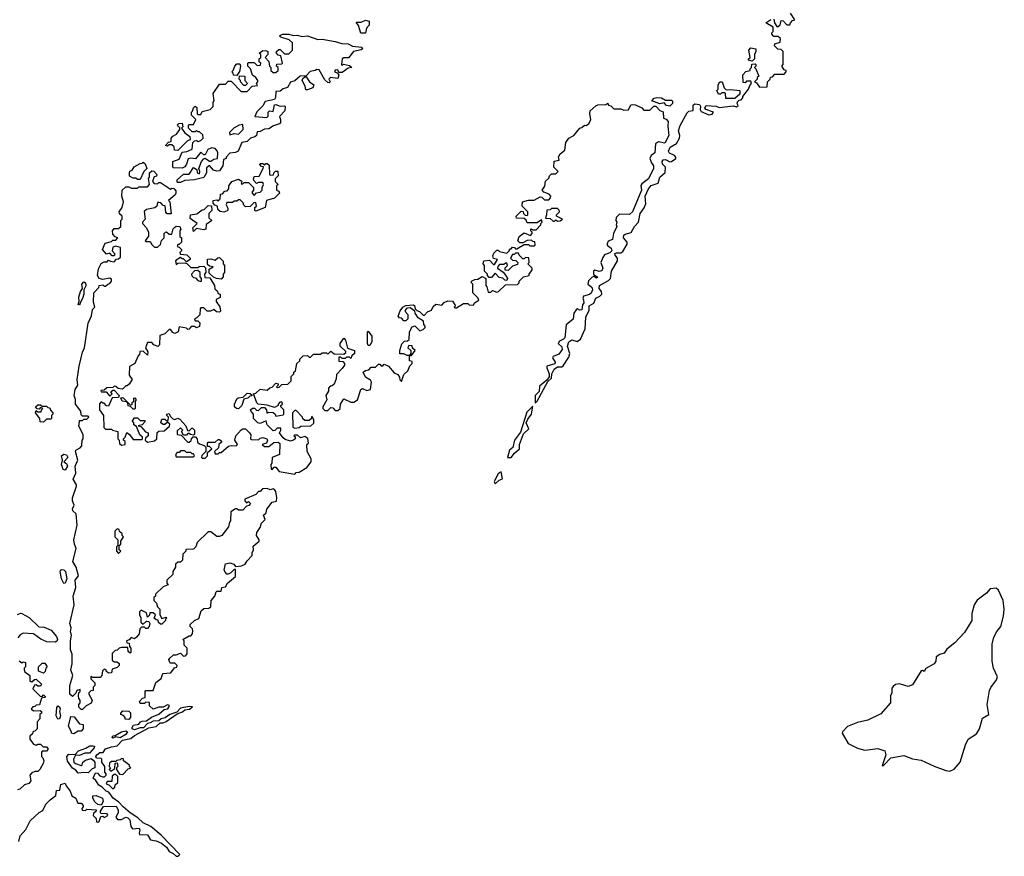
# Model space of a CAD drawing. Extents: x 2640764 to 2777785, y 718840 to 815082.
# Tile 11 of 148: x 2663720 to 2670541, y 729333 to 735126. Entities that reach past the tile are written whole.
import ezdxf

# ---------------------------------------------------------------- set-up
doc = ezdxf.new("R2010")
doc.units = 0

msp = doc.modelspace()

# ---------------------------------------------------------------- linework, layer by layer
at = {"layer": '0CON10XD'}
for points in [[(2668285, 734357.5), (2668296.8, 734393.2), (2668345, 734481.2), (2668355, 734493.8), (2668385, 734497.5), (2668386.7, 734533.3), (2668396.7, 734543.3), (2668429.3, 734539.3), (2668437.5, 734525), (2668434.2, 734504.2), (2668440.7, 734490.7), (2668495, 734466.7), (2668517, 734473), (2668527, 734487), (2668474, 734504), (2668466.7, 734515), (2668475, 734532.5), (2668545, 734526.7), (2668565, 734517.5), (2668665, 734530), (2668685, 734522.5), (2668698.3, 734531.7), (2668690, 734545), (2668691.7, 734558.3), (2668705, 734570), (2668718.3, 734571.7), (2668730, 734585), (2668730, 734595), (2668770, 734645), (2668778.3, 734671.7), (2668790, 734685), (2668785, 734700), (2668755, 734700), (2668745, 734690), (2668731.7, 734691.7), (2668730, 734745), (2668751.7, 734768.3), (2668780, 734775), (2668780, 734785), (2668790, 734795), (2668791.7, 734818.3), (2668815, 734820), (2668820, 734815), (2668820, 734805), (2668810, 734795), (2668820, 734785), (2668840, 734735), (2668830, 734725), (2668830, 734715), (2668810, 734695), (2668825, 734690), (2668845, 734660), (2668898.3, 734661.7), (2668900, 734695), (2668920, 734715), (2668921.7, 734728.3), (2668935, 734730), (2668951.7, 734748.3), (2669015, 734750), (2669030, 734765), (2669030, 734775), (2669015, 734780), (2669000, 734805), (2669010, 734815), (2669010, 734905), (2668995, 734920), (2668971.7, 734921.7), (2668950, 734945), (2668951.7, 734958.3), (2668988.3, 734971.7), (2668990, 734995), (2668975, 735010), (2668945, 735010), (2668930, 735025), (2668930, 735035), (2668940, 735045), (2668940, 735075), (2668890, 735105), (2668923, 735127)], [(2668945, 735130), (2668950, 735105), (2668965, 735080), (2668975, 735080), (2668988.3, 735091.7), (2668995, 735120), (2669008.3, 735118.3), (2669035, 735090), (2669055, 735090), (2669060, 735105), (2669075, 735120), (2669090, 735125), (2669060.7, 735170.7)], [(2666115, 735033.3), (2666083.6, 735033.6), (2666067, 735087), (2666051.7, 735108.3), (2666085, 735110), (2666115, 735122.5), (2666140, 735115), (2666141.7, 735088.3), (2666123, 735067), (2666115, 735033.3)], [(2664835, 734000), (2664815, 734000), (2664810, 734005), (2664811.7, 734018.3), (2664854, 734056), (2664895, 734057.5), (2664925, 734102.5), (2664948.3, 734088.3), (2664950, 734065), (2664965, 734060), (2664967.5, 734075), (2664960, 734095), (2664978.8, 734145), (2664995, 734163.8), (2665005, 734167.5), (2665035, 734147.5), (2665045, 734147.5), (2665065, 734160), (2665090, 734165), (2665093.3, 734205), (2665088.3, 734218.3), (2665075, 734233.3), (2665051.7, 734238.3), (2665023.6, 734226.4), (2665005, 734190), (2664995, 734190), (2664975, 734210), (2664938.3, 734161.7), (2664905, 734167.5), (2664887, 734163), (2664876.2, 734125), (2664863.6, 734106.4), (2664845, 734097.5), (2664785, 734100), (2664780, 734105), (2664780, 734145), (2664825, 734160), (2664845, 734210), (2664877, 734213), (2664915, 734230), (2664920, 734275), (2664931.7, 734288.3), (2664945, 734290), (2664957, 734283), (2664975, 734290), (2664990, 734305), (2664988.3, 734328.3), (2664965, 734350), (2664955, 734350), (2664945, 734360), (2664935, 734350), (2664915, 734350), (2664890, 734375), (2664890, 734395), (2664895, 734400), (2664925, 734400), (2664940, 734435), (2664910, 734465), (2664910, 734485), (2664917.5, 734492.5), (2664923, 734517), (2664935, 734527.5), (2664948.3, 734518.3), (2664950, 734475), (2664955, 734470), (2664975, 734470), (2664985, 734490), (2665040, 734505), (2665060, 734525), (2665060, 734555), (2665067.5, 734565), (2665060, 734615), (2665105, 734680), (2665145, 734680), (2665165, 734700), (2665185, 734700), (2665255, 734630), (2665295, 734630), (2665330, 734665), (2665368.3, 734671.7), (2665360, 734685), (2665370, 734695), (2665370, 734705), (2665356.4, 734726.4), (2665333, 734743), (2665320, 734785), (2665300, 734805), (2665300, 734825), (2665305, 734830), (2665345, 734830), (2665365, 734810), (2665388.3, 734811.7), (2665390, 734825), (2665380, 734835), (2665380, 734855), (2665390, 734865), (2665390, 734885), (2665380, 734895), (2665405, 734912.5), (2665431.7, 734911.7), (2665440, 734905), (2665440, 734885), (2665420, 734865), (2665447, 734837), (2665450, 734805), (2665460, 734795), (2665460, 734775), (2665475, 734760), (2665495, 734760), (2665510, 734775), (2665510, 734795), (2665500, 734805), (2665501.7, 734818.3), (2665535, 734820), (2665540, 734825), (2665530, 734875), (2665511.7, 734881.7), (2665500, 734895), (2665500, 734905), (2665515, 734920), (2665525, 734920), (2665555, 734890), (2665585, 734890), (2665610, 734915), (2665610, 734965), (2665587, 734987), (2665530, 735005), (2665520, 735015), (2665540, 735025), (2665585, 735025.8), (2665615, 735016.2), (2665645, 735018.6), (2665675, 735010.8), (2665714.4, 735014.4), (2665785, 734990), (2665815, 734991.1), (2665905, 734976.4), (2665951.3, 734961.3), (2665995, 734958.2), (2666025, 734942), (2666091.2, 734935), (2666093.8, 734925), (2666085, 734918), (2666032.5, 734905), (2665997, 734863), (2665965, 734862.5), (2665953.6, 734856.4), (2665950, 734815), (2665955, 734810), (2665962.5, 734817.5), (2666005, 734810), (2666020, 734795), (2665995, 734790), (2665955, 734760), (2665931.7, 734761.7), (2665925, 734780), (2665905, 734777.5), (2665900, 734765), (2665918.3, 734758.3), (2665930, 734745), (2665925, 734720), (2665873, 734727), (2665862.5, 734715), (2665870, 734695), (2665865, 734690), (2665855, 734692.5), (2665835, 734710), (2665795, 734780), (2665778.3, 734781.7), (2665766.4, 734773.6), (2665733, 734767), (2665705, 734737.5), (2665663.9, 734736.1), (2665625, 734703.3), (2665597, 734693), (2665575, 734657.5), (2665545, 734647.5), (2665525, 734632.5), (2665495, 734630), (2665493, 734587), (2665485, 734573.3), (2665420.7, 734559.3), (2665405, 734530), (2665362.7, 734487.3), (2665350, 734455), (2665431.7, 734448.3), (2665441.7, 734458.3), (2665442.5, 734485), (2665450, 734495), (2665475, 734490), (2665485, 734536.2), (2665495, 734540), (2665525, 734527.5), (2665555, 734530), (2665560, 734525), (2665557.5, 734495), (2665520, 734455), (2665527.5, 734435), (2665527.5, 734415), (2665520, 734405), (2665478.3, 734391.7), (2665445, 734370), (2665415, 734367.5), (2665387, 734353), (2665365, 734350), (2665360, 734325), (2665350, 734315), (2665320, 734305), (2665297, 734283), (2665260, 734275), (2665233, 734217), (2665215, 734207.5), (2665175, 734202.5), (2665150, 734175), (2665150, 734165), (2665131.7, 734158.3), (2665127.5, 734115), (2665105, 734080), (2665085, 734077.5), (2665063.8, 734083.8), (2665035, 734117.5), (2665015, 734100), (2665013.3, 734065), (2664995, 734032.5), (2664931.7, 734018.3), (2664865, 734013.3), (2664835, 734000)], [(2668795, 734840), (2668770, 734845), (2668770, 734855), (2668780, 734865), (2668772.5, 734915), (2668785, 734932.5), (2668820, 734925), (2668820, 734905), (2668810, 734885), (2668810, 734855), (2668795, 734840)], [(2665225, 734740), (2665201.7, 734741.7), (2665200, 734755), (2665190, 734765), (2665200, 734775), (2665210, 734805), (2665225, 734820), (2665245, 734820), (2665250, 734805), (2665241.7, 734768.3), (2665225, 734740)], [(2665285, 734670), (2665271.7, 734671.7), (2665250, 734695), (2665250, 734705), (2665240, 734715), (2665241.7, 734738.3), (2665280, 734735), (2665280, 734705), (2665297.5, 734685), (2665285, 734670)], [(2665715, 734640), (2665701.7, 734641.7), (2665697.5, 734665), (2665676.2, 734705), (2665681.2, 734718.8), (2665695, 734730), (2665705, 734730), (2665727, 734697), (2665757.5, 734675), (2665750, 734655), (2665715, 734640)], [(2668675, 734580), (2668611.7, 734581.7), (2668610, 734615), (2668605, 734620), (2668585, 734620), (2668575, 734610), (2668561.7, 734611.7), (2668550, 734635), (2668560, 734645), (2668560, 734675), (2668570, 734695), (2668586.7, 734696.7), (2668600, 734655), (2668615, 734640), (2668645, 734642.5), (2668710, 734635), (2668708.3, 734611.7), (2668675, 734580)], [(2668225, 734528), (2668201.7, 734531.7), (2668185, 734550), (2668155, 734542.5), (2668100, 734565), (2668115, 734583.3), (2668135, 734588), (2668165.8, 734585.8), (2668195, 734570), (2668235, 734568.8), (2668242, 734562), (2668242.5, 734545), (2668225, 734528)], [(2665898.3, 732811.7), (2665965, 732810), (2665978.3, 732821.7), (2665978.3, 732828.3), (2665940, 732865), (2665940, 732885), (2665965, 732920), (2665977, 732907), (2665991.7, 732851.7), (2666040, 732835), (2666040, 732815), (2666021.7, 732798.3), (2666015, 732780), (2666005, 732790), (2665985, 732790), (2665975, 732780), (2665955, 732780), (2665945, 732790), (2665931.7, 732788.3), (2665931.7, 732761.7), (2665958.3, 732758.3), (2665970, 732745), (2665970, 732735), (2665955, 732710), (2665915, 732670), (2665911.7, 732638.3), (2665898.3, 732601.7), (2665885, 732590), (2665871.7, 732588.3), (2665860, 732575), (2665860, 732555), (2665840, 732525), (2665847, 732493), (2665820, 732445), (2665820, 732435), (2665835, 732420), (2665855, 732420), (2665875, 732440), (2665888.3, 732438.3), (2665905, 732420), (2665925, 732420), (2665940, 732435), (2665942.5, 732465), (2665965, 732500), (2666015, 732477.5), (2666035, 732477.5), (2666060, 732495), (2666083.6, 732566.4), (2666095, 732572.5), (2666125, 732557.5), (2666150, 732565), (2666157, 732617), (2666149.3, 732629.3), (2666115, 732650), (2666100, 732685), (2666115, 732697.5), (2666138.3, 732701.7), (2666155, 732720), (2666185, 732720), (2666205, 732740), (2666215, 732740), (2666225, 732730), (2666235, 732730), (2666245, 732740), (2666276.1, 732726.1), (2666315, 732680), (2666340, 732670), (2666351.7, 732651.7), (2666353, 732633), (2666365, 732620), (2666381.7, 732668.3), (2666410, 732695), (2666421.7, 732728.3), (2666440, 732745), (2666438.3, 732758.3), (2666420, 732765), (2666420, 732800), (2666405, 732800), (2666381.7, 732811.7), (2666353, 732813), (2666352.5, 732835), (2666368.3, 732881.7), (2666385, 732900), (2666407, 732903), (2666418.3, 732911.7), (2666420, 732965), (2666440, 733000), (2666457, 733007), (2666492.5, 732972.5), (2666515, 732980), (2666530, 732995), (2666530, 733005), (2666520, 733015), (2666518.3, 733038.3), (2666481.7, 733061.7), (2666460, 733095), (2666458.3, 733108.3), (2666425, 733130), (2666401.7, 733128.3), (2666390, 733115), (2666390, 733105), (2666410, 733085), (2666410, 733055), (2666395, 733040), (2666381.7, 733041.7), (2666365, 733060), (2666351.7, 733061.7), (2666342.5, 733072.5), (2666355, 733110), (2666373.6, 733136.4), (2666395, 733147.5), (2666445, 733152.5), (2666455, 733147.5), (2666460, 733125), (2666471.7, 733111.7), (2666490, 733105), (2666515, 733080), (2666525, 733080), (2666545, 733102.5), (2666572.5, 733115), (2666585, 733140), (2666603, 733157), (2666645, 733150), (2666661.7, 733168.3), (2666685, 733180), (2666718.3, 733178.3), (2666740, 733145), (2666730, 733135), (2666735, 733130), (2666745, 733130), (2666795, 733160), (2666825, 733160), (2666835, 733152.5), (2666865, 733150), (2666870, 733165), (2666900, 733185), (2666895, 733200), (2666860, 733235), (2666860, 733295), (2666850, 733305), (2666850, 733315), (2666873, 733327), (2666895, 733330), (2666925, 733347.5), (2666950, 733335), (2666950, 733285), (2666957, 733277), (2666965, 733240), (2666985, 733240), (2666995, 733250), (2667025, 733240), (2667037, 733243), (2667085, 733290), (2667168.3, 733291.7), (2667180, 733305), (2667180, 733315), (2667210, 733345), (2667250, 733355), (2667250, 733365), (2667270, 733395), (2667270, 733405), (2667240, 733435), (2667250, 733445), (2667248.3, 733478.3), (2667225, 733480), (2667215, 733470), (2667205, 733470), (2667180, 733495), (2667175, 733510), (2667155, 733510), (2667145, 733500), (2667135, 733500), (2667120, 733475), (2667135, 733460), (2667158.3, 733458.3), (2667170, 733445), (2667168.3, 733431.7), (2667135, 733420), (2667105, 733390), (2667082.5, 733392.5), (2667082.5, 733407.5), (2667100, 733425), (2667095, 733440), (2667085, 733440), (2667075, 733430), (2667045, 733430), (2667031.7, 733418.3), (2667030, 733405), (2667068.3, 733378.3), (2667086.7, 733356.7), (2667100, 733335), (2667095, 733320), (2667081.7, 733321.7), (2667067, 733337), (2667041.7, 733341.7), (2667015, 733370), (2666988.3, 733341.7), (2666971.7, 733341.7), (2666960, 733355), (2666960, 733365), (2666940, 733385), (2666940, 733425), (2666930, 733435), (2666935, 733457.5), (2666975, 733460), (2667001.7, 733431.7), (2667008.3, 733431.7), (2667030, 733465), (2667001.7, 733471.7), (2666998.3, 733491.7), (2667005, 733510), (2667025, 733530), (2667035, 733530), (2667045, 733520), (2667095, 733510), (2667110, 733525), (2667115, 733540), (2667125, 733540), (2667135, 733550), (2667148.3, 733548.3), (2667155, 733540), (2667165, 733540), (2667215, 733570), (2667245, 733570), (2667255, 733560), (2667285, 733560), (2667290, 733565), (2667288.3, 733588.3), (2667275, 733590), (2667265, 733600), (2667235, 733597.5), (2667205, 733580), (2667185, 733580), (2667170, 733595), (2667180, 733625), (2667215, 733650), (2667258.3, 733631.7), (2667270, 733645), (2667270, 733655), (2667260, 733665), (2667261.7, 733678.3), (2667275, 733670), (2667298.3, 733671.7), (2667330, 733705), (2667330, 733715), (2667340, 733725), (2667335, 733740), (2667305, 733720), (2667235, 733720), (2667228.3, 733738.3), (2667215, 733750), (2667161.7, 733751.7), (2667160, 733765), (2667195, 733800), (2667208.3, 733798.3), (2667210, 733785), (2667221.7, 733771.7), (2667235, 733770), (2667240, 733775), (2667240, 733795), (2667200, 733835), (2667202.5, 733865), (2667245, 733877.5), (2667285, 733877.5), (2667325, 733900), (2667338.3, 733898.3), (2667355, 733880), (2667385, 733880), (2667398.3, 733891.7), (2667400, 733905), (2667388.3, 733918.3), (2667351.7, 733931.7), (2667340, 733945), (2667357, 733973), (2667363, 734007), (2667385, 734030), (2667390, 734045), (2667405, 734060), (2667435, 734060), (2667450, 734075), (2667420, 734105), (2667423, 734147), (2667457, 734153), (2667453, 734177), (2667463.3, 734196.7), (2667497, 734223), (2667503, 734277), (2667523.6, 734306.4), (2667560, 734325), (2667600, 734375), (2667615, 734380), (2667633, 734397), (2667647, 734393), (2667665, 734410), (2667677.5, 734435), (2667670, 734475), (2667672.5, 734495), (2667710.7, 734529.3), (2667725, 734536.7), (2667781.7, 734538.3), (2667795, 734547.5), (2667800, 734535), (2667815, 734530), (2667835, 734510), (2667885, 734510), (2667905, 734500), (2667938.3, 734501.7), (2667953.3, 734536.7), (2667965, 734540), (2667986.7, 734536.7), (2668030, 734515), (2668045, 734500), (2668085, 734500), (2668112.5, 734527.5), (2668126.4, 734526.4), (2668155, 734497.5), (2668178.3, 734488.3), (2668180, 734445), (2668198.3, 734438.3), (2668211.7, 734421.7), (2668209.3, 734389.3), (2668217.8, 734325), (2668189.6, 734270.4), (2668145, 734280), (2668123.8, 734266.2), (2668120, 734205), (2668094, 734186), (2668086.2, 734165), (2668096.7, 734135), (2668111.4, 734115), (2668110, 734095), (2668075.3, 734024.7), (2668029.5, 733990.5), (2668022.3, 733977.7), (2668027.5, 733945), (2667964.6, 733795), (2667945, 733777.1), (2667875, 733780), (2667853, 733757), (2667850, 733735), (2667856.7, 733725), (2667852.5, 733705), (2667856.4, 733693.6), (2667833.6, 733646.4), (2667826.7, 733605), (2667797, 733593), (2667790, 733575), (2667790, 733565), (2667816.9, 733545), (2667821.9, 733525), (2667808.2, 733511.8), (2667772, 733498), (2667760.5, 733479.5), (2667747.1, 733445), (2667759.1, 733405), (2667753.1, 733386.9), (2667735, 733382.2), (2667705, 733392.5), (2667694.2, 733385.8), (2667695, 733362.5), (2667725, 733342.5), (2667715, 733336.7), (2667697, 733347), (2667685, 733344.3), (2667661.2, 733318.8), (2667656, 733295), (2667684, 733274), (2667689.2, 733255), (2667678.3, 733231.7), (2667667.1, 733222.9), (2667627.1, 733212.9), (2667621.4, 733198.6), (2667625, 733183.3), (2667628.1, 733165), (2667618.8, 733151.2), (2667615, 733118), (2667600, 733115), (2667585, 733123.3), (2667575, 733117.5), (2667560, 733095), (2667555, 733053.3), (2667506.1, 733013.9), (2667495.6, 732924.4), (2667486.6, 732913.4), (2667459.2, 732900.8), (2667450, 732885), (2667475, 732860), (2667477.1, 732842.9), (2667455, 732810), (2667415.8, 732794.2), (2667412, 732785), (2667430.6, 732755), (2667426.5, 732743.5), (2667373, 732727), (2667372, 732715), (2667388.1, 732675), (2667387, 732653), (2667370.8, 732629.2), (2667321.7, 732588.3), (2667318, 732552), (2667292, 732525), (2667290, 732470), (2667305, 732483.8), (2667378.6, 732621.4), (2667404, 732645), (2667407.3, 732675), (2667423, 732707), (2667445, 732721.9), (2667475, 732722.9), (2667485, 732729.2), (2667525, 732788.8), (2667531.4, 732815), (2667515.5, 732865), (2667523.8, 732896.2), (2667545, 732908.5), (2667582, 732898), (2667606, 732915), (2667636.9, 732985), (2667643.1, 733066.9), (2667666, 733115), (2667665, 733146), (2667697.3, 733162.7), (2667711.1, 733198.9), (2667738.9, 733211.1), (2667752, 733225), (2667751.2, 733245), (2667734.4, 733265), (2667735.8, 733285), (2667800, 733320), (2667813.1, 733335), (2667820, 733385), (2667862.5, 733457.5), (2667862.2, 733475), (2667844.3, 733495), (2667843.5, 733506.5), (2667855, 733512.9), (2667885, 733512.5), (2667898.8, 733521.2), (2667927.7, 733572.3), (2667928, 733585), (2667902.7, 733615), (2667906, 733634), (2667915, 733641.8), (2667956.7, 733653.3), (2667980, 733695), (2668006.7, 733725), (2668018, 733785), (2668047, 733823), (2668058.3, 733851.7), (2668053.6, 733905), (2668075.4, 733955), (2668095, 733979.1), (2668144.2, 733995), (2668154, 734035), (2668191.2, 734068.8), (2668194.2, 734104.2), (2668172.2, 734125), (2668170, 734145), (2668178.8, 734155), (2668195, 734157.8), (2668225, 734142), (2668235, 734143.8), (2668266.7, 734165), (2668266.7, 734175), (2668256.7, 734185), (2668222, 734202), (2668214.4, 734215), (2668226, 734244), (2668270, 734270), (2668290, 734305), (2668293.3, 734325), (2668285, 734357.5)], [(2664815, 734220), (2664791.7, 734221.7), (2664790, 734245), (2664775, 734260), (2664755, 734260), (2664745, 734250), (2664730, 734255), (2664751.7, 734278.3), (2664768.3, 734281.7), (2664770, 734305), (2664780.7, 734319.3), (2664806.4, 734333.6), (2664830, 734365), (2664828.3, 734378.3), (2664810, 734395), (2664823, 734407), (2664845, 734410), (2664850, 734385), (2664840, 734375), (2664863.6, 734343.6), (2664898.3, 734318.3), (2664900, 734295), (2664881.7, 734288.3), (2664815, 734220)], [(2665175, 734330), (2665205, 734337.5), (2665235, 734332.5), (2665268.8, 734365), (2665265, 734400), (2665240, 734395), (2665205, 734377.5), (2665172.5, 734345), (2665175, 734330)], [(2664555, 734020), (2664535, 734020), (2664525, 734030), (2664505, 734030), (2664481.7, 734041.7), (2664480, 734065), (2664483.6, 734076.4), (2664500, 734085), (2664513.6, 734106.4), (2664555, 734130), (2664568.3, 734131.7), (2664575, 734140), (2664588.3, 734128.3), (2664600, 734095), (2664580, 734075), (2664555, 734020)], [(2665135, 733792.5), (2665108.3, 733798.3), (2665091.7, 733811.7), (2665090, 733835), (2665071.7, 733841.7), (2665060, 733855), (2665060, 733875), (2665085, 733880), (2665098.3, 733871.7), (2665110, 733885), (2665111.7, 733918.3), (2665125, 733920), (2665141.7, 733938.3), (2665158.3, 733941.7), (2665170, 733955), (2665170, 733975), (2665190, 734005), (2665235, 734022.5), (2665258.3, 734008.3), (2665255, 733990), (2665265, 733990), (2665275, 734000), (2665305, 734000), (2665340, 733965), (2665340, 733945), (2665330, 733935), (2665330, 733925), (2665345, 733910), (2665361.7, 733928.3), (2665387, 733933), (2665400, 733945), (2665400, 733965), (2665410, 733985), (2665405, 734000), (2665375, 734000), (2665361.7, 733991.7), (2665343, 734013), (2665340, 734025), (2665345, 734040), (2665378.3, 734041.7), (2665407.5, 734095), (2665408.3, 734108.3), (2665395, 734110), (2665383.3, 734123.3), (2665385, 734130), (2665405, 734130), (2665415, 734120), (2665425, 734130), (2665435, 734130), (2665448.3, 734118.3), (2665450, 734055), (2665455, 734050), (2665478.3, 734051.7), (2665480, 734065), (2665491.7, 734078.3), (2665508.3, 734078.3), (2665510, 734045), (2665490, 734025), (2665490, 734005), (2665510, 733985), (2665500, 733975), (2665500, 733945), (2665515, 733940), (2665520, 733925), (2665485, 733890), (2665430, 733875), (2665420, 733825), (2665355, 733800), (2665350, 733805), (2665350, 733825), (2665360, 733835), (2665355, 733860), (2665341.7, 733858.3), (2665317, 733833), (2665285, 733830), (2665271.7, 733841.7), (2665268.3, 733858.3), (2665248.3, 733878.3), (2665235, 733880), (2665225, 733870), (2665205, 733870), (2665195, 733860), (2665155, 733860), (2665150, 733845), (2665161.7, 733821.7), (2665161.7, 733808.3), (2665158.3, 733801.7), (2665135, 733792.5)], [(2664350, 733455), (2664375, 733450), (2664391.7, 733468.3), (2664405, 733470), (2664418.3, 733481.7), (2664418.3, 733548.3), (2664385, 733557.5), (2664365, 733550), (2664360, 733525), (2664380, 733505), (2664375, 733490), (2664361.7, 733491.7), (2664345, 733510), (2664321.7, 733501.7), (2664293.3, 733535), (2664311.7, 733578.3), (2664355, 733590), (2664365, 733600), (2664385, 733600), (2664400, 733615), (2664381.7, 733621.7), (2664365, 733640), (2664362.5, 733665), (2664375, 733680), (2664405, 733680), (2664420, 733695), (2664420, 733735), (2664430, 733745), (2664430, 733765), (2664411.7, 733781.7), (2664410, 733795), (2664430, 733825), (2664440, 733865), (2664427.5, 733905), (2664430, 733945), (2664455, 733970), (2664475, 733970), (2664495, 733960), (2664535, 733960), (2664545, 733970), (2664605, 733970), (2664620, 733985), (2664612.5, 734027.5), (2664620, 734035), (2664620, 734065), (2664635, 734080), (2664648.3, 734078.3), (2664670, 734055), (2664668.3, 734041.7), (2664651.7, 734038.3), (2664640, 734005), (2664651.7, 733991.7), (2664675, 733990), (2664685, 734000), (2664695, 734000), (2664765, 733952.5), (2664775, 733960), (2664788.3, 733958.3), (2664801.7, 733941.7), (2664802.5, 733925), (2664796.4, 733913.6), (2664750, 733875), (2664760, 733865), (2664768.3, 733781.7), (2664741.7, 733781.7), (2664732.5, 733792.5), (2664728.3, 733838.3), (2664715, 733840), (2664697, 733857), (2664685, 733860), (2664675, 733860), (2664670, 733835), (2664657, 733823), (2664598.3, 733811.7), (2664583, 733797), (2664590, 733745), (2664570, 733725), (2664570, 733715), (2664597.5, 733685), (2664612.5, 733655), (2664611.7, 733628.3), (2664590, 733595), (2664595, 733590), (2664625, 733590), (2664635, 733570), (2664655, 733550), (2664675, 733550), (2664695, 733570), (2664703, 733597), (2664720, 733615), (2664720, 733645), (2664730, 733655), (2664737, 733657), (2664755, 733640), (2664775, 733640), (2664782.5, 733677.5), (2664791.7, 733688.3), (2664805, 733697.5), (2664830, 733695), (2664837.5, 733675), (2664830, 733665), (2664830, 733625), (2664840, 733615), (2664840, 733585), (2664825, 733570), (2664815, 733570), (2664810, 733555), (2664825, 733550), (2664840, 733535), (2664840, 733525), (2664830, 733515), (2664831.7, 733501.7), (2664878.3, 733498.3), (2664900, 733475), (2664900, 733465), (2664875, 733450), (2664855, 733470), (2664845, 733470), (2664835, 733480), (2664805, 733460), (2664800, 733455), (2664805, 733430), (2664815, 733440), (2664865, 733442.5), (2664878.3, 733438.3), (2664905, 733410), (2664955, 733410), (2664963, 733417), (2664995, 733420), (2665008.3, 733408.3), (2665010, 733375), (2665000, 733365), (2665001.7, 733341.7), (2665038.3, 733338.3), (2665070, 733285), (2665071.7, 733261.7), (2665088.3, 733248.3), (2665095, 733230), (2665110, 733225), (2665108.3, 733201.7), (2665081.7, 733188.3), (2665080, 733175), (2665107, 733137), (2665111.7, 733108.3), (2665105, 733100), (2665083, 733103), (2665065, 733120), (2665041.7, 733108.3), (2665018.3, 733108.3), (2664995, 733130), (2664975, 733130), (2664970, 733125), (2664968.3, 733081.7), (2664948.3, 733061.7), (2664930, 733055), (2664935, 733040), (2664955, 733040), (2664967, 733027), (2664965, 733002.5), (2664945, 732993.3), (2664931.7, 733001.7), (2664908.3, 733001.7), (2664895, 732982.5), (2664885, 732980), (2664875, 732990), (2664825, 733000), (2664817.5, 732965), (2664795, 732952.5), (2664780, 732960), (2664765, 732980), (2664755, 732980), (2664725, 732950), (2664691.7, 732938.3), (2664687.5, 732875), (2664677, 732863), (2664650, 732875), (2664635, 732890), (2664605, 732890), (2664592.5, 732855), (2664607, 732827), (2664606.4, 732803.6), (2664575, 732830), (2664551.7, 732828.3), (2664550, 732805), (2664541.7, 732798.3), (2664517.5, 732745), (2664480, 732725), (2664477.5, 732665), (2664500, 732635), (2664478.3, 732601.7), (2664465, 732590), (2664455, 732590), (2664431.7, 732568.3), (2664403, 732573), (2664387, 732587), (2664375, 732587.5), (2664365, 732580), (2664323, 732577), (2664305, 732560), (2664281.7, 732558.3), (2664285, 732550), (2664318.3, 732548.3), (2664345, 732520), (2664360, 732535), (2664351.7, 732548.3), (2664365, 732560), (2664375, 732560), (2664410, 732525), (2664405, 732510), (2664361.7, 732508.3), (2664335, 732450), (2664321.7, 732451.7), (2664305, 732470), (2664295, 732470), (2664285, 732480), (2664273, 732467), (2664272.5, 732425), (2664300, 732385), (2664302.5, 732302.5), (2664315, 732290), (2664355, 732290), (2664363, 732283), (2664400, 732275), (2664400, 732225), (2664410, 732215), (2664411.7, 732191.7), (2664425, 732180), (2664450, 732185), (2664450, 732205), (2664440, 732215), (2664440, 732225), (2664450, 732235), (2664461.7, 732268.3), (2664480, 732255), (2664505, 732220), (2664565, 732220), (2664570, 732225), (2664570, 732235), (2664551.7, 732251.7), (2664528.3, 732308.3), (2664511.7, 732321.7), (2664510, 732335), (2664500, 732345), (2664515, 732370), (2664535, 732370), (2664555, 732350), (2664585, 732350), (2664590, 732345), (2664568.3, 732321.7), (2664540, 732315), (2664558.3, 732308.3), (2664591.7, 732271.7), (2664610, 732265), (2664610, 732245), (2664591.7, 732228.3), (2664590, 732215), (2664605, 732200), (2664655, 732210), (2664670, 732225), (2664671.7, 732268.3), (2664685, 732277.5), (2664721.7, 732278.3), (2664758.3, 732311.7), (2664760, 732325), (2664745, 732340), (2664725, 732322.5), (2664713, 732323), (2664697.5, 732335), (2664705, 732360), (2664725, 732360), (2664735, 732350), (2664748.3, 732351.7), (2664750, 732375), (2664740, 732385), (2664740, 732395), (2664755, 732400), (2664761.7, 732381.7), (2664781.7, 732361.7), (2664795, 732357.5), (2664815, 732367.5), (2664829.3, 732359.3), (2664870, 732315), (2664881.7, 732281.7), (2664895, 732280), (2664915, 732300), (2664930, 732285), (2664930, 732255), (2664925, 732250), (2664903, 732253), (2664895, 732260), (2664885, 732260), (2664875, 732250), (2664855, 732250), (2664840, 732275), (2664850, 732285), (2664835, 732300), (2664811.7, 732278.3), (2664810, 732255), (2664838.3, 732248.3), (2664885, 732200), (2664895, 732200), (2664908.3, 732211.7), (2664910, 732225), (2664921.7, 732238.3), (2664938.3, 732238.3), (2664950, 732225), (2664951.7, 732201.7), (2664965, 732190), (2664998.3, 732178.3), (2665010, 732165), (2665010, 732135), (2664981.7, 732108.3), (2664980, 732095), (2664985, 732090), (2665005, 732090), (2665020, 732105), (2665021.7, 732128.3), (2665050, 732155), (2665035, 732170), (2665021.7, 732171.7), (2665020, 732195), (2665025, 732200), (2665075, 732200), (2665095, 732220), (2665105, 732220), (2665118.3, 732208.3), (2665118.3, 732201.7), (2665100, 732185), (2665098.3, 732161.7), (2665070, 732135), (2665075, 732120), (2665095, 732120), (2665105, 732130), (2665115, 732130), (2665167.5, 732172.5), (2665185, 732177.5), (2665220, 732175), (2665230, 732185), (2665210, 732215), (2665217.5, 732245), (2665253.6, 732286.4), (2665267, 732293), (2665285, 732292.5), (2665312.5, 732265), (2665321.7, 732251.7), (2665320, 732225), (2665325, 732220), (2665375, 732217.5), (2665385, 732227.5), (2665405, 732233.3), (2665433, 732223), (2665437.5, 732215), (2665430, 732195), (2665400, 732185), (2665415, 732170), (2665445, 732170), (2665481.7, 732198.3), (2665511.7, 732201.7), (2665521.7, 732191.7), (2665520, 732115), (2665470, 732095), (2665467.5, 732055), (2665460, 732045), (2665463, 732013), (2665468.3, 732011.7), (2665483, 732027), (2665495, 732027.5), (2665518.3, 731998.3), (2665625, 731980), (2665635, 731990), (2665657, 731993), (2665710, 732025), (2665740, 732065), (2665740, 732085), (2665712.5, 732135), (2665710, 732185), (2665720, 732195), (2665717, 732227), (2665695, 732240), (2665665, 732230), (2665645, 732250), (2665625, 732250), (2665620, 732245), (2665627.5, 732237.5), (2665627.5, 732225), (2665616.1, 732213.9), (2665595, 732206.7), (2665558.3, 732218.3), (2665545, 732230), (2665520, 732265), (2665530, 732285), (2665528.3, 732298.3), (2665503, 732297), (2665488.3, 732281.7), (2665475, 732280), (2665435, 732320), (2665428.3, 732348.3), (2665385, 732330), (2665370, 732335), (2665340, 732365), (2665340, 732395), (2665323, 732413), (2665320, 732425), (2665333, 732437), (2665347, 732437), (2665361.7, 732421.7), (2665375, 732420), (2665395, 732440), (2665415, 732440), (2665430, 732425), (2665431.7, 732401.7), (2665442.5, 732407.5), (2665477, 732407), (2665490, 732395), (2665495, 732380), (2665545, 732390), (2665550, 732395), (2665550, 732425), (2665530, 732445), (2665530, 732455), (2665540, 732465), (2665535, 732480), (2665521.7, 732478.3), (2665510, 732465), (2665510, 732455), (2665485, 732440), (2665435, 732457.5), (2665373, 732463), (2665363, 732473), (2665340, 732535), (2665355, 732540), (2665385, 732567.5), (2665435, 732560), (2665453, 732577), (2665468.3, 732581.7), (2665495, 732610), (2665510, 732605), (2665510, 732595), (2665500, 732585), (2665505, 732580), (2665518.3, 732581.7), (2665535, 732600), (2665578.3, 732601.7), (2665600, 732625), (2665600, 732655), (2665620, 732675), (2665620, 732685), (2665630, 732695), (2665640, 732745), (2665660, 732765), (2665660, 732775), (2665685, 732797.5), (2665715, 732800), (2665725, 732790), (2665735, 732790), (2665755, 732810), (2665805, 732810), (2665815, 732820), (2665845, 732820), (2665855, 732810), (2665875, 732830), (2665898.3, 732811.7)], [(2664925, 733660), (2664920, 733685), (2664950, 733715), (2664900, 733750), (2664902.5, 733775), (2664947, 733783), (2664985, 733810), (2664998.3, 733811.7), (2665025, 733840), (2665048.3, 733838.3), (2665050, 733805), (2665030, 733785), (2665030, 733755), (2665050, 733735), (2665011.7, 733708.3), (2665010, 733675), (2664995, 733670), (2664945, 733680), (2664925, 733660)], [(2667445, 733730), (2667465, 733732.5), (2667480, 733745), (2667440, 733765), (2667440, 733775), (2667460, 733795), (2667458.3, 733808.3), (2667445, 733820), (2667405, 733820), (2667395, 733810), (2667371.7, 733808.3), (2667370, 733775), (2667361.7, 733751.7), (2667395, 733750), (2667415, 733730), (2667425, 733730), (2667435, 733740), (2667445, 733730)], [(2663930, 729725), (2663970, 729755), (2663975, 729787.5), (2663998.3, 729791.7), (2664005, 729830), (2664035, 729840), (2664041.7, 729821.7), (2664070, 729785), (2664081.7, 729751.7), (2664110, 729735), (2664121.7, 729701.7), (2664145, 729700), (2664160, 729685), (2664160, 729675), (2664150, 729665), (2664151.7, 729651.7), (2664175, 729650), (2664185, 729660), (2664250, 729655), (2664250, 729645), (2664231.7, 729628.3), (2664230, 729615), (2664250, 729595), (2664251.7, 729571.7), (2664265, 729570), (2664270, 729575), (2664281.7, 729608.3), (2664295, 729610), (2664305, 729602.5), (2664330, 729615), (2664327, 729627), (2664285, 729630), (2664280, 729635), (2664280, 729645), (2664301.7, 729678.3), (2664389.1, 729679.1), (2664403.3, 729655), (2664402.3, 729635), (2664386.7, 729605), (2664397.5, 729587.5), (2664425, 729588.1), (2664455, 729604.6), (2664469.3, 729599.2), (2664482.3, 729585), (2664490, 729540), (2664502.5, 729522.5), (2664548.2, 729528.2), (2664552.9, 729515), (2664546.7, 729495), (2664550, 729485), (2664605, 729480.5), (2664626.9, 729446.9), (2664665, 729440), (2664702.9, 729422.9), (2664737.2, 729397.2), (2664755, 729367.1), (2664783.1, 729353.1), (2664803, 729333), (2664817.5, 729335), (2664828.8, 729345), (2664699.1, 729479.1), (2664628.6, 729538.6), (2664575, 729564.2), (2664539.1, 729599.1), (2664486.2, 729635), (2664436.7, 729675), (2664407.7, 729707.7), (2664366.7, 729735), (2664336.7, 729776.7), (2664320, 729785), (2664292.5, 729812.5), (2664267.5, 729825), (2664248.3, 729858.3), (2664230, 729875), (2664245, 729910), (2664258.3, 729908.3), (2664275, 729890), (2664295, 729882.5), (2664307, 729883), (2664320, 729895), (2664320, 729905), (2664310, 729915), (2664310, 729955), (2664290, 729985), (2664290, 730005), (2664285, 730010), (2664251.7, 730011.7), (2664247.5, 730025), (2664253.3, 730035), (2664275, 730052.5), (2664298.3, 730051.7), (2664315, 730076.7), (2664355, 730091.2), (2664395, 730097.5), (2664433, 730137), (2664490.7, 730149.3), (2664515, 730170), (2664615, 730223.3), (2664665, 730232.5), (2664693, 730257), (2664715, 730257.5), (2664733.6, 730266.4), (2664811.2, 730318.8), (2664847.5, 730332.5), (2664863.3, 730346.7), (2664897.5, 730352.5), (2664918.3, 730368.3), (2664895, 730371.2), (2664835, 730358), (2664809.5, 730330.5), (2664760, 730315), (2664728.8, 730291.2), (2664700, 730285), (2664685, 730270), (2664645, 730268.6), (2664625, 730256.2), (2664605, 730253.3), (2664578, 730222), (2664555, 730222.5), (2664515, 730208), (2664500, 730215), (2664498.8, 730225), (2664508.8, 730241.2), (2664545, 730248.8), (2664556.4, 730263.6), (2664568.8, 730268.8), (2664599.5, 730270.5), (2664633.4, 730296.6), (2664685, 730316.9), (2664720.3, 730349.7), (2664745.4, 730354.6), (2664753.3, 730365), (2664757, 730377), (2664745, 730382.5), (2664715, 730366.7), (2664683.3, 730366.7), (2664645, 730352.5), (2664620, 730375), (2664618.3, 730398.3), (2664595, 730400), (2664585, 730390), (2664555, 730390), (2664550, 730405), (2664571.7, 730428.3), (2664588.3, 730431.7), (2664590, 730475), (2664595, 730480), (2664645, 730480), (2664663, 730537), (2664700, 730565), (2664711.7, 730598.3), (2664767.5, 730602.5), (2664791.7, 730638.3), (2664808.3, 730641.7), (2664810, 730655), (2664795, 730670), (2664765, 730670), (2664760, 730675), (2664752.5, 730695), (2664761.7, 730708.3), (2664785, 730727.5), (2664805, 730727.5), (2664835, 730740), (2664855, 730720), (2664868.3, 730721.7), (2664880, 730735), (2664880, 730775), (2664860, 730795), (2664860, 730825), (2664850, 730835), (2664895, 730860), (2664905, 730860), (2664917, 730873), (2664920, 730895), (2664917, 730907), (2664900, 730925), (2664901.7, 730938.3), (2664930, 730965), (2664960, 730980), (2664978.3, 731031.7), (2664995, 731050), (2665029.3, 731050.7), (2665045, 731060), (2665047.5, 731105), (2665072.5, 731135), (2665080, 731165), (2665085, 731170), (2665115, 731170), (2665120, 731195), (2665145, 731200), (2665160, 731225), (2665215, 731270), (2665215, 731320), (2665205, 731320), (2665183.3, 731296.7), (2665165, 731287.5), (2665155, 731287.5), (2665145, 731297.5), (2665136.7, 731315), (2665145, 731357.5), (2665175, 731366), (2665202.5, 731355), (2665215, 731340), (2665256.4, 731343.6), (2665283, 731357), (2665295, 731380), (2665330, 731415), (2665330, 731435), (2665340, 731455), (2665338.3, 731481.7), (2665380, 731515), (2665380, 731525), (2665360, 731555), (2665362.5, 731575), (2665385, 731610), (2665395, 731640), (2665420, 731665), (2665410, 731695), (2665428.3, 731711.7), (2665433, 731737), (2665470, 731785), (2665498.3, 731791.7), (2665502.5, 731815), (2665495, 731860), (2665485, 731872.5), (2665475, 731877.5), (2665455, 731870), (2665435, 731880), (2665403, 731877), (2665385, 731860), (2665375, 731860), (2665355, 731837.5), (2665280, 731805), (2665280, 731795), (2665291.7, 731781.7), (2665305, 731790), (2665320, 731775), (2665308.3, 731761.7), (2665291.7, 731758.3), (2665265, 731730), (2665235, 731730), (2665225, 731740), (2665215, 731740), (2665181.7, 731718.3), (2665180, 731655), (2665173, 731647), (2665167.5, 731615), (2665120, 731555), (2665105, 731547.5), (2665085, 731547.5), (2665045, 731580), (2665025, 731580), (2664950, 731505), (2664940, 731475), (2664925, 731460), (2664871.7, 731458.3), (2664870, 731445), (2664850, 731425), (2664847.5, 731382.5), (2664835, 731370), (2664815, 731370), (2664800, 731355), (2664800, 731335), (2664780, 731305), (2664780, 731285), (2664740, 731245), (2664740, 731225), (2664748.3, 731211.7), (2664715, 731200), (2664661.7, 731148.3), (2664660, 731135), (2664650, 731125), (2664650, 731105), (2664667, 731087), (2664675, 731060), (2664690, 731045), (2664690, 731005), (2664705, 730980), (2664735, 730990), (2664740, 730985), (2664730, 730975), (2664730, 730965), (2664705, 730940), (2664695, 730940), (2664681.7, 730951.7), (2664678.3, 730968.3), (2664665, 730970), (2664651.7, 730981.7), (2664660, 731005), (2664645, 731020), (2664621.7, 731018.3), (2664618.3, 731001.7), (2664605, 730990), (2664598.3, 731018.3), (2664561.7, 731038.3), (2664550, 731025), (2664550, 731005), (2664560, 730985), (2664560, 730955), (2664575, 730940), (2664598.3, 730961.7), (2664615, 730960), (2664622.5, 730945), (2664617.5, 730925), (2664605, 730910), (2664595, 730910), (2664585, 730920), (2664565, 730920), (2664551.7, 730908.3), (2664547, 730873), (2664529.3, 730850.7), (2664515, 730840), (2664493, 730847), (2664478.3, 730831.7), (2664460, 730825), (2664461.7, 730811.7), (2664478.3, 730808.3), (2664480, 730785), (2664490, 730775), (2664490, 730745), (2664485, 730740), (2664471.7, 730751.7), (2664468.3, 730778.3), (2664425, 730780), (2664410, 730775), (2664395, 730760), (2664381.7, 730758.3), (2664361.7, 730738.3), (2664361.7, 730691.7), (2664375, 730680), (2664395, 730680), (2664408.3, 730668.3), (2664410, 730655), (2664395, 730640), (2664361.7, 730628.3), (2664357, 730603), (2664335, 730600), (2664320, 730615), (2664320, 730625), (2664305, 730630), (2664293, 730617), (2664290, 730585), (2664278.3, 730571.7), (2664225, 730570), (2664211.7, 730578.3), (2664211.7, 730561.7), (2664240, 730535), (2664240, 730515), (2664230, 730505), (2664228.3, 730481.7), (2664211.7, 730478.3), (2664200, 730465), (2664200, 730455), (2664222.5, 730415), (2664215, 730392.5), (2664180, 730375), (2664155, 730350), (2664145, 730350), (2664130, 730365), (2664130, 730385), (2664140, 730395), (2664140, 730415), (2664130, 730425), (2664127.5, 730445), (2664130, 730465), (2664140, 730475), (2664138.3, 730488.3), (2664115, 730480), (2664108.3, 730461.7), (2664085, 730440), (2664067.5, 730455), (2664066.7, 730515), (2664087.5, 730585), (2664074.3, 730625), (2664083.8, 730665), (2664083.6, 730733.6), (2664073, 730763), (2664071.4, 730825), (2664078.8, 730865), (2664073, 730887), (2664076.7, 730915), (2664066.9, 730945), (2664096.7, 731075), (2664091.2, 731135), (2664108, 731195), (2664104.2, 731245), (2664127.5, 731275), (2664112, 731335), (2664087.5, 731375), (2664111.2, 731465), (2664098.8, 731495), (2664096.1, 731523.9), (2664118.8, 731625), (2664112, 731705), (2664087.1, 731725), (2664085, 731740), (2664098, 731765), (2664085.6, 731795), (2664084.7, 731815.3), (2664113.8, 731895), (2664113.8, 731905), (2664091.4, 731945), (2664110, 731985), (2664103.8, 732035), (2664123, 732077), (2664106.2, 732135), (2664110, 732145), (2664139.3, 732160.7), (2664150, 732175), (2664152.5, 732215), (2664160, 732225), (2664160, 732255), (2664130.7, 732310.7), (2664133.3, 732345), (2664135, 732350), (2664155, 732350), (2664165, 732360), (2664185, 732360), (2664200, 732375), (2664195, 732380), (2664155, 732380), (2664145, 732390), (2664142.5, 732415), (2664106, 732465), (2664105.8, 732495.8), (2664096.7, 732525), (2664104.2, 732565), (2664122, 732595), (2664118.8, 732635), (2664132.7, 732727.3), (2664156, 732825), (2664168.8, 732855), (2664194.2, 733025), (2664217.5, 733075), (2664225, 733120), (2664240, 733135), (2664231.2, 733171.2), (2664233.8, 733235), (2664268.3, 733271.7), (2664270, 733285), (2664295, 733290), (2664305, 733280), (2664315, 733280), (2664330, 733295), (2664345, 733300), (2664355.7, 733315), (2664355, 733330), (2664345, 733337.5), (2664295, 733326.7), (2664270, 733335), (2664260, 733355), (2664265, 733400), (2664285, 733437.5), (2664305, 733450), (2664325, 733450), (2664335, 733460), (2664350, 733455)], [(2665115, 733330), (2665083, 733333), (2665063, 733343), (2665031.7, 733371.7), (2665031.7, 733398.3), (2665060, 733415), (2665035, 733420), (2665021.7, 733431.7), (2665021.7, 733468.3), (2665045, 733470), (2665075, 733460), (2665091.7, 733478.3), (2665105, 733480), (2665130, 733455), (2665130, 733435), (2665140, 733425), (2665140, 733375), (2665130, 733365), (2665130, 733345), (2665115, 733330)], [(2664975, 733312.5), (2664980, 733315), (2664980, 733335), (2664970, 733345), (2664970, 733375), (2664955, 733390), (2664931.7, 733388.3), (2664910, 733365), (2664911.7, 733351.7), (2664925, 733340), (2664938.3, 733338.3), (2664955, 733320), (2664975, 733312.5)], [(2664135, 733148.8), (2664124.4, 733155), (2664131.2, 733175), (2664130.5, 733205), (2664140.6, 733245), (2664154.3, 733265), (2664150.9, 733295), (2664165, 733311.5), (2664175.3, 733305), (2664177.3, 733282.8), (2664163.3, 733256.7), (2664164.5, 733225), (2664156.1, 733195), (2664142.5, 733175), (2664135, 733148.8)], [(2666145, 732870), (2666135, 732870), (2666130, 732885), (2666130, 732965), (2666135, 732970), (2666160, 732935), (2666160, 732895), (2666145, 732870)], [(2666435, 732800), (2666460, 732835), (2666441.7, 732851.7), (2666438.3, 732868.3), (2666415, 732870), (2666410, 732855), (2666430, 732835), (2666430, 732815), (2666420, 732800), (2666435, 732800)], [(2665235, 732432.5), (2665223, 732433), (2665207.5, 732445), (2665207.5, 732465), (2665225, 732500), (2665233, 732507), (2665268.3, 732511.7), (2665295, 732540), (2665317, 732537), (2665328.3, 732528.3), (2665328.3, 732521.7), (2665315, 732520), (2665300, 732505), (2665271.7, 732498.3), (2665260, 732455), (2665235, 732432.5)], [(2664515, 732430), (2664505, 732430), (2664488.3, 732448.3), (2664471.7, 732451.7), (2664470, 732470), (2664460, 732480), (2664430, 732485), (2664421.7, 732508.3), (2664435, 732510), (2664485, 732460), (2664498.3, 732461.7), (2664500, 732475), (2664510, 732485), (2664510, 732505), (2664518.3, 732508.3), (2664527.5, 732495), (2664520, 732485), (2664520, 732435), (2664515, 732430)], [(2663885, 732340), (2663861.7, 732341.7), (2663860, 732365), (2663830, 732405), (2663835, 732420), (2663845, 732410), (2663868.3, 732411.7), (2663870, 732425), (2663880, 732435), (2663865, 732440), (2663855, 732430), (2663841.7, 732431.7), (2663830, 732445), (2663845, 732460), (2663865, 732460), (2663875, 732450), (2663905, 732450), (2663915, 732440), (2663928.3, 732438.3), (2663933, 732423), (2663950, 732405), (2663950, 732395), (2663940, 732385), (2663940, 732365), (2663935, 732360), (2663905, 732360), (2663885, 732340)], [(2665625, 732297.5), (2665655, 732302.5), (2665668.3, 732311.7), (2665737, 732313), (2665757.5, 732332.5), (2665757, 732357), (2665745, 732380), (2665738.3, 732361.7), (2665725, 732350), (2665695, 732350), (2665681.7, 732361.7), (2665680, 732375), (2665635, 732420), (2665625, 732420), (2665610, 732405), (2665612.5, 732305), (2665625, 732297.5)], [(2667125, 732094.5), (2667148, 732125), (2667182.9, 732155), (2667182, 732185), (2667210.5, 732259.5), (2667247.8, 732292.2), (2667229.4, 732335), (2667239.7, 732360.3), (2667265, 732394), (2667275, 732450), (2667232.5, 732407.5), (2667189.4, 732270.6), (2667147.5, 732215), (2667136.9, 732163.1), (2667113.8, 732145), (2667100, 732095), (2667125, 732094.5)], [(2664925, 732100), (2664930, 732105), (2664925, 732120), (2664915, 732120), (2664905, 732130), (2664875, 732130), (2664865, 732140), (2664835, 732140), (2664825, 732130), (2664811.7, 732128.3), (2664800, 732115), (2664805, 732100), (2664925, 732100)], [(2664035, 732006.7), (2664020.7, 732010.7), (2664008.6, 732045), (2664017.5, 732075), (2664008.5, 732105), (2664025, 732116.9), (2664045, 732112.3), (2664053.8, 732095), (2664026.7, 732065), (2664045, 732051.9), (2664052.3, 732035), (2664035, 732006.7)], [(2667015, 731911.4), (2667041.5, 731938.5), (2667063.9, 731946.1), (2667056.2, 731996.2), (2667035, 731983.3), (2667010.8, 731935), (2667007.5, 731925), (2667015, 731911.4)], [(2664405, 731430), (2664420, 731445), (2664410, 731455), (2664410, 731485), (2664420, 731495), (2664420, 731515), (2664440, 731545), (2664430, 731555), (2664430, 731565), (2664411.7, 731581.7), (2664410, 731595), (2664395, 731600), (2664380, 731585), (2664380, 731545), (2664400, 731525), (2664400, 731485), (2664390, 731475), (2664390, 731445), (2664405, 731430)], [(2664025, 731222), (2664009.5, 731255), (2664000.8, 731305), (2664003.8, 731315), (2664011.7, 731318.3), (2664026.4, 731316.4), (2664038.5, 731305), (2664046.6, 731255), (2664035, 731224), (2664025, 731222)], [(2670165, 729923.6), (2670193.8, 729936.2), (2670235.2, 729984.7), (2670271.8, 730105), (2670291.2, 730145), (2670349.1, 730180.9), (2670369.2, 730215), (2670391.2, 730288.8), (2670433.3, 730315), (2670422, 730385), (2670438.8, 730481.2), (2670447.7, 730502.3), (2670488, 730555), (2670493.8, 730575), (2670467.5, 730635), (2670457.5, 730685), (2670457, 730803), (2670469.3, 730850.7), (2670489.3, 730890.7), (2670516.7, 730925), (2670536.7, 730995), (2670541.2, 731045), (2670533.3, 731105), (2670500, 731175), (2670485, 731190), (2670443.9, 731186.1), (2670417.5, 731155), (2670354.1, 731105.9), (2670333.3, 731075), (2670316.4, 731013.6), (2670316.7, 730965), (2670265, 730882.5), (2670198.3, 730811.7), (2670143.4, 730766.6), (2670125, 730738.8), (2670095, 730730.8), (2670070, 730715), (2670065.8, 730684.2), (2670055, 730666.7), (2669997, 730633), (2669987, 730613), (2669975, 730620), (2669965, 730617.5), (2669905, 730520.8), (2669875, 730508.8), (2669815, 730526.7), (2669788.3, 730521.7), (2669770.7, 730509.3), (2669763, 730497), (2669762.5, 730465), (2669753.3, 730445), (2669753.3, 730395), (2669685, 730320), (2669595, 730276.7), (2669525, 730260), (2669455, 730232.5), (2669420, 730195), (2669417.5, 730185), (2669460, 730115), (2669525, 730081.4), (2669575, 730068.5), (2669665, 730079.5), (2669714.4, 730064.4), (2669720.6, 730035), (2669695, 729960), (2669705, 729961.2), (2669755, 730016), (2669845, 730031.4), (2669905, 730007.8), (2669965, 729997.7), (2670055, 729956.9), (2670135, 729927.1), (2670165, 729923.6)], [(2663705, 731007.5), (2663725, 731016.2), (2663735, 731014), (2663785.8, 730985.8), (2663852, 730922), (2663890.6, 730920.6), (2663937.9, 730897.9), (2663974.3, 730855), (2663982.5, 730835), (2663978.3, 730821.7), (2663965, 730815.8), (2663907, 730817), (2663866.4, 730836.4), (2663815, 730872.5), (2663745, 730877.5), (2663723.6, 730866.4), (2663707.5, 730845)], [(2663717, 730687), (2663735, 730672.5), (2663745, 730680), (2663760, 730675), (2663760, 730645), (2663750, 730635), (2663750, 730625), (2663755, 730610), (2663790, 730585), (2663790, 730545), (2663805, 730540), (2663821.7, 730558.3), (2663835, 730560), (2663870, 730525), (2663865, 730510), (2663845, 730510), (2663835, 730520), (2663821.7, 730518.3), (2663811.7, 730491.7), (2663861.7, 730441.7), (2663875, 730440), (2663885, 730450), (2663900, 730435), (2663871.7, 730428.3), (2663858.3, 730381.7), (2663835, 730380), (2663825, 730370), (2663811.7, 730368.3), (2663800, 730355), (2663815, 730340), (2663861.7, 730341.7), (2663870, 730335), (2663870, 730325), (2663860, 730315), (2663860, 730285), (2663840, 730265), (2663840, 730215), (2663828.3, 730201.7), (2663810, 730195), (2663808.3, 730181.7), (2663790, 730165), (2663790, 730145), (2663815, 730110), (2663835, 730102.5), (2663845, 730110), (2663865, 730110), (2663881.7, 730091.7), (2663905, 730090), (2663917.5, 730075), (2663905, 730060), (2663875, 730060), (2663870, 730055), (2663870, 730025), (2663880, 730015), (2663886.2, 729995), (2663882.5, 729975), (2663860, 729935), (2663845, 729920), (2663825, 729920), (2663805, 729910), (2663790, 729895), (2663797.5, 729855), (2663783, 729837), (2663753, 729827), (2663721.7, 729798.3), (2663705, 729792.5)], [(2663885, 730600), (2663850, 730615), (2663850, 730645), (2663875, 730670), (2663895, 730670), (2663910, 730645), (2663900, 730635), (2663897, 730613), (2663885, 730600)], [(2663985, 730282.5), (2663972.5, 730305), (2663976.6, 730363.4), (2663985, 730374.3), (2663995, 730368.1), (2663999.6, 730355), (2663996.2, 730335), (2664003.3, 730305), (2663995, 730285.6), (2663985, 730282.5)], [(2664095, 730180), (2664080, 730185), (2664080, 730195), (2664057.5, 730235), (2664075, 730300), (2664098.3, 730298.3), (2664135, 730250), (2664160, 730245), (2664160, 730215), (2664145, 730200), (2664125, 730200), (2664095, 730180)], [(2664475, 730280), (2664451.7, 730281.7), (2664450, 730295), (2664438.3, 730308.3), (2664420, 730315), (2664420, 730325), (2664435, 730340), (2664475, 730337.5), (2664487, 730327), (2664487, 730293), (2664475, 730280)], [(2664365, 730150), (2664360, 730155), (2664365, 730166.7), (2664380.7, 730169.3), (2664424.4, 730195.6), (2664455, 730202.5), (2664465.8, 730195.8), (2664455, 730176), (2664415, 730153.3), (2664385, 730160), (2664365, 730150)], [(2664125, 729908.5), (2664108.7, 729928.7), (2664085, 729944.4), (2664050.7, 729990.7), (2664046.8, 730023.2), (2664060.3, 730039.7), (2664105, 730037.5), (2664126.9, 730063.1), (2664179.1, 730080.9), (2664205, 730096.9), (2664228.8, 730098.8), (2664237.5, 730095), (2664236.2, 730085), (2664203.9, 730046.1), (2664172.1, 730047.9), (2664135, 730031.1), (2664107, 730033), (2664092.5, 730005), (2664094.4, 729985), (2664105.6, 729975), (2664145, 729962.5), (2664153.8, 729966.2), (2664156.7, 729985), (2664175, 729998.8), (2664215, 730010), (2664228.3, 729998.3), (2664240, 729985), (2664240, 729945), (2664221.7, 729938.3), (2664195, 729910), (2664163.8, 729913.8), (2664125, 729908.5)], [(2664435, 729900), (2664471.7, 729938.3), (2664490, 729945), (2664480, 729955), (2664480, 729965), (2664440, 729995), (2664438.3, 730008.3), (2664425, 730010), (2664415, 730000), (2664393, 729997), (2664385, 729990), (2664355, 729990), (2664341.7, 729978.3), (2664340, 729955), (2664350, 729945), (2664340, 729935), (2664351.7, 729921.7), (2664378.3, 729941.7), (2664381.7, 729978.3), (2664395, 729980), (2664400, 729955), (2664390, 729945), (2664390, 729935), (2664411.7, 729901.7), (2664435, 729900)], [(2664365, 729800), (2664378.3, 729811.7), (2664381.7, 729828.3), (2664400, 729845), (2664400, 729885), (2664385, 729900), (2664375, 729900), (2664361.7, 729888.3), (2664358.3, 729851.7), (2664325, 729850), (2664320, 729835), (2664338.3, 729828.3), (2664365, 729800)], [(2664285, 729687.5), (2664261.7, 729691.7), (2664240.5, 729710.5), (2664226, 729735), (2664227.7, 729752.3), (2664250, 729755), (2664294.4, 729735), (2664297.9, 729712.1), (2664285, 729687.5)], [(2663713.9, 729436.1), (2663722.5, 729475), (2663762.2, 729517.8), (2663791.5, 729578.5), (2663855, 729636.7), (2663879.5, 729650.5), (2663900, 729695), (2663930, 729725)]]:
    msp.add_lwpolyline(points, dxfattribs=at)

doc.saveas('drawing.dxf')
